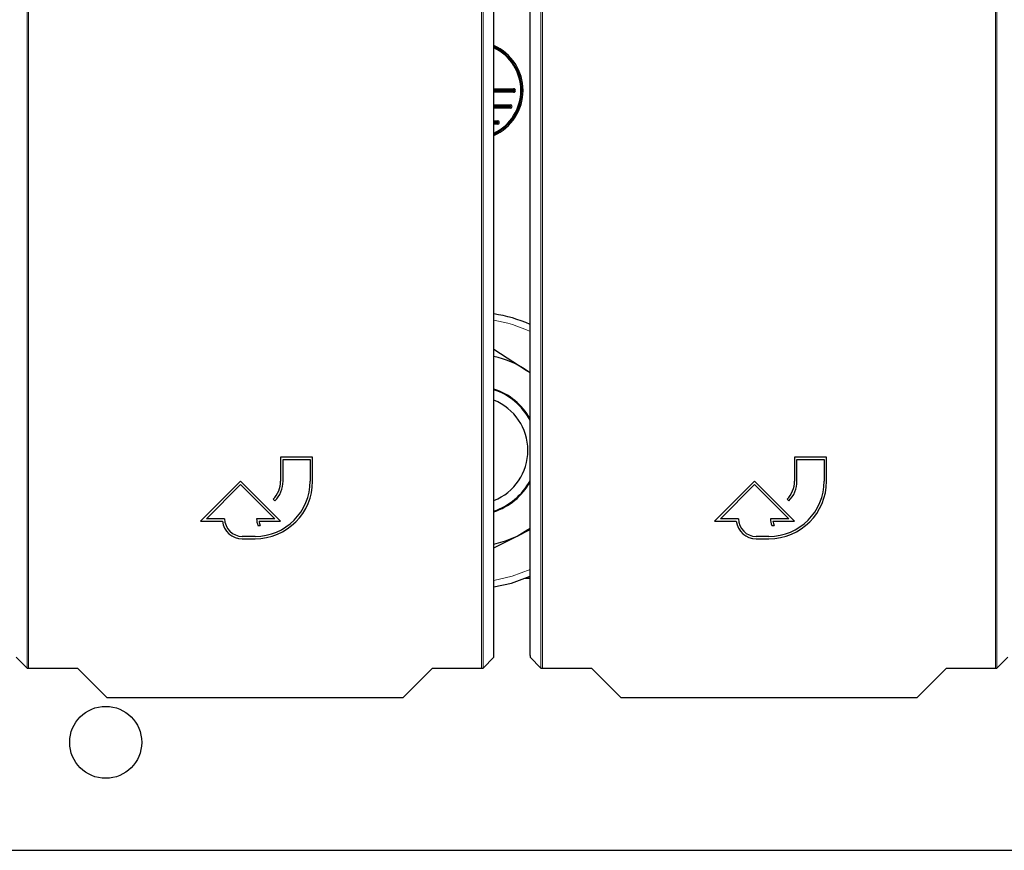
# Paper-space layout 'Blatt3' of a CAD drawing. Header units: millimetres. Extents: x 5 to 418, y 2 to 292.
# Tile 6 of 100: x 70 to 91, y 92 to 109. Entities that reach past the tile are written whole.
import ezdxf

# ---------------------------------------------------------------- set-up
doc = ezdxf.new("R2010")
doc.units = ezdxf.units.MM

psp = doc.layouts.new('Blatt3')

# ---------------------------------------------------------------- linework, layer by layer
at = {"color": 7, "linetype": 'Continuous', "lineweight": 18}
for p, q in [((70.5693, 95.9722), (70.5693, 117.8835)), ((70.6026, 117.8835), (70.6026, 95.9716)), ((80.0371, 95.9716), (80.0371, 117.8835)), ((80.0704, 117.8835), (80.0704, 95.9722)), ((81.2773, 95.9722), (81.2773, 117.8835)), ((81.3107, 117.8835), (81.3107, 95.9716)), ((90.7452, 95.9716), (90.7452, 117.8835)), ((90.7785, 117.8835), (90.7785, 95.9722)), ((80.7084, 108.0163), (80.7083, 108.0451)), ((80.7084, 107.9707), (80.7084, 107.9996)), ((80.6389, 107.7118), (80.6389, 107.6829)), ((80.6389, 107.6663), (80.6389, 107.6374)), ((80.3751, 107.3785), (80.3751, 107.3496)), ((80.3751, 107.3329), (80.3751, 107.3041))]:
    psp.add_line(p, q, dxfattribs=at)
at = {"color": 7, "linetype": 'Continuous', "lineweight": 25}
for p, q in [((80.2982, 96.2327), (80.2982, 112.8077)), ((81.0495, 96.2327), (81.0495, 112.8077)), ((80.2982, 108.0451), (80.7083, 108.0451)), ((80.2982, 108.0163), (80.7084, 108.0163)), ((80.2982, 107.9996), (80.7084, 107.9996)), ((80.7084, 107.9707), (80.2982, 107.9707)), ((80.2982, 107.7118), (80.6389, 107.7118)), ((80.2982, 107.6829), (80.6389, 107.6829)), ((80.2982, 107.6663), (80.6389, 107.6663)), ((80.6389, 107.6374), (80.2982, 107.6374)), ((80.2982, 107.3785), (80.3751, 107.3785)), ((80.2982, 107.3496), (80.3751, 107.3496)), ((80.2982, 107.3329), (80.3751, 107.3329)), ((80.3751, 107.3041), (80.2982, 107.3041)), ((80.2982, 102.6205), (80.969, 102.1823)), ((81.0495, 102.1268), (80.969, 102.1823)), ((80.969, 102.1823), (81.0495, 102.1297)), ((76.5199, 100.3666), (75.8532, 100.3666)), ((75.8532, 100.3666), (75.8532, 99.8666)), ((75.9032, 99.8666), (75.9032, 100.3166)), ((75.9032, 100.3166), (76.4699, 100.3166)), ((76.4699, 100.3166), (76.4699, 99.8666)), ((76.5199, 99.8666), (76.5199, 100.3666)), ((87.2279, 100.3666), (86.5612, 100.3666)), ((86.5612, 100.3666), (86.5612, 99.8666)), ((86.6112, 99.8666), (86.6112, 100.3166)), ((86.6112, 100.3166), (87.1779, 100.3166)), ((87.1779, 100.3166), (87.1779, 99.8666)), ((87.2279, 99.8666), (87.2279, 100.3666)), ((75.0199, 99.8666), (74.1865, 99.0333)), ((74.3072, 99.0833), (75.0199, 99.7959)), ((75.8532, 99.0333), (75.0199, 99.8666)), ((75.0199, 99.7959), (75.7325, 99.0833)), ((85.7279, 99.8666), (84.8946, 99.0333)), ((85.0153, 99.0833), (85.7279, 99.7959)), ((86.5612, 99.0333), (85.7279, 99.8666)), ((85.7279, 99.7959), (86.4405, 99.0833)), ((75.697, 99.4895), (75.7323, 99.4542)), ((86.405, 99.4895), (86.4404, 99.4542)), ((74.1865, 99.0333), (74.6395, 99.0333)), ((74.6865, 99.0833), (74.3072, 99.0833)), ((75.7325, 99.0833), (75.3532, 99.0833)), ((75.38, 98.9433), (75.43, 98.9433)), ((75.4029, 99.0333), (75.8532, 99.0333)), ((84.8946, 99.0333), (85.3476, 99.0333)), ((85.3946, 99.0833), (85.0153, 99.0833)), ((86.4405, 99.0833), (86.0612, 99.0833)), ((86.088, 98.9433), (86.138, 98.9433)), ((86.111, 99.0333), (86.5612, 99.0333)), ((75.3199, 98.7166), (75.0532, 98.7166)), ((80.2982, 98.4805), (80.7782, 98.7234)), ((80.7782, 98.7234), (81.0495, 98.8607)), ((86.0279, 98.7166), (85.7612, 98.7166)), ((75.0532, 98.6666), (75.3199, 98.6666)), ((85.7612, 98.6666), (86.0279, 98.6666)), ((81.0495, 97.8413), (80.9496, 97.8413)), ((70.3421, 96.1994), (70.5693, 95.9722)), ((80.0704, 95.9722), (80.2977, 96.1994)), ((81.0501, 96.1994), (81.2773, 95.9722)), ((90.7785, 95.9722), (91.0057, 96.1994)), ((70.6026, 95.9716), (71.6233, 95.9716)), ((71.6233, 95.9716), (72.2341, 95.3608)), ((78.4056, 95.3608), (79.0164, 95.9716)), ((79.0164, 95.9716), (80.0371, 95.9716)), ((81.3107, 95.9716), (82.3314, 95.9716)), ((82.3314, 95.9716), (82.9422, 95.3608)), ((89.1137, 95.3608), (89.7244, 95.9716)), ((89.7244, 95.9716), (90.7452, 95.9716)), ((72.2341, 95.3608), (78.4056, 95.3608)), ((82.9422, 95.3608), (89.1137, 95.3608)), ((51.7918, 92.1746), (95.0468, 92.1746))]:
    psp.add_line(p, q, dxfattribs=at)
at = {"color": 7, "linetype": 'Continuous', "lineweight": 25, "flags": 128}
for points in [[(80.7782, 98.7234), (81.0034, 98.8566), (81.0495, 98.8891)], [(80.2982, 98.5532), (80.5376, 98.6208), (80.7782, 98.7234)], [(80.2982, 97.6642), (80.6644, 97.7434), (81.0495, 97.8837)]]:
    psp.add_lwpolyline(points, dxfattribs=at)
at = {"color": 7, "linetype": 'Continuous', "lineweight": 18, "flags": 128}
psp.add_lwpolyline([(80.2982, 97.7974), (80.6807, 97.8855), (81.0495, 98.0286)], dxfattribs=at)
at = {"color": 7, "linetype": 'Continuous', "lineweight": 25}
psp.add_circle((72.2085, 94.4246), 0.75, dxfattribs=at)
for centre, radius, start, end in [((79.8751, 108.0079), 1.0297, 294.26044, 65.73956), ((79.8751, 108.0079), 1.0008, 295.00746, 64.99254), ((79.8751, 108.0079), 0.993, 295.21968, 64.78032), ((79.8751, 108.0079), 0.9833, 295.48404, 64.51596), ((80.7085, 108.0079), 0.0372, 269.93582, 90.28648), ((80.7085, 108.0079), 0.00833, 269.71352, 90.28648), ((80.6389, 107.6746), 0.0372, 270, 90), ((80.6389, 107.6746), 0.00833, 270, 90), ((80.3751, 107.3413), 0.0372, 270, 90), ((80.3751, 107.3413), 0.00833, 270, 90), ((79.8751, 100.5079), 2.875, 65.89019, 81.53755), ((79.8751, 100.5079), 2, 56.84238, 77.78713), ((79.8751, 100.5079), 1.3471, 29.33047, 71.69487), ((79.8751, 100.5079), 1.3333, 28.26105, 71.49929), ((79.8751, 100.5079), 1.1286, 292.01719, 67.98281), ((75.3199, 99.8666), 1.2, 270, 360), ((75.3199, 99.8666), 1.15, 270, 360), ((75.3199, 99.8666), 0.5333, 315, 360), ((75.3199, 99.8666), 0.5833, 315, 360), ((79.8751, 100.5079), 1.3333, 288.50071, 331.73895), ((79.8751, 100.5079), 1.3471, 288.30513, 330.66953), ((86.0279, 99.8666), 1.2, 270, 360), ((86.0279, 99.8666), 1.15, 270, 360), ((86.0279, 99.8666), 0.5333, 315, 360), ((86.0279, 99.8666), 0.5833, 315, 360), ((75.0532, 99.0833), 0.4167, 186.8921, 270), ((75.0532, 99.0833), 0.3667, 180, 270), ((75.7325, 99.0833), 0.3793, 180, 201.66618), ((75.7325, 99.0833), 0.3333, 188.62693, 204.84083), ((85.7612, 99.0833), 0.4167, 186.8921, 270), ((85.7612, 99.0833), 0.3667, 180, 270), ((86.4405, 99.0833), 0.3793, 180, 201.66618), ((86.4405, 99.0833), 0.3333, 188.62693, 204.84083)]:
    psp.add_arc(centre, radius, start, end, dxfattribs=at)
at = {"color": 7, "linetype": 'Continuous', "lineweight": 18}
psp.add_arc((79.8751, 100.5079), 2.7434, 64.65416, 81.12842, dxfattribs=at)
at = {"color": 7, "linetype": 'Continuous', "lineweight": 25}
for centre, major_axis, start_param, end_param in [((80.2976, 96.2327), (0, 0.0333), 3.1590459, 4.712389), ((81.0501, 96.2327), (0, 0.0333), 1.5707963, 3.1241394), ((70.6026, 95.9722), (0.0333, 0), 3.1590459, 4.712389), ((80.0371, 95.9722), (0.0333, 0), 4.712389, 6.265732), ((81.3107, 95.9722), (0.0333, 0), 3.1590459, 4.712389), ((90.7452, 95.9722), (0.0333, 0), 4.712389, 6.265732)]:
    psp.add_ellipse(centre, major_axis=major_axis, ratio=0.0174551, start_param=start_param, end_param=end_param, dxfattribs=at)

doc.saveas('drawing.dxf')
